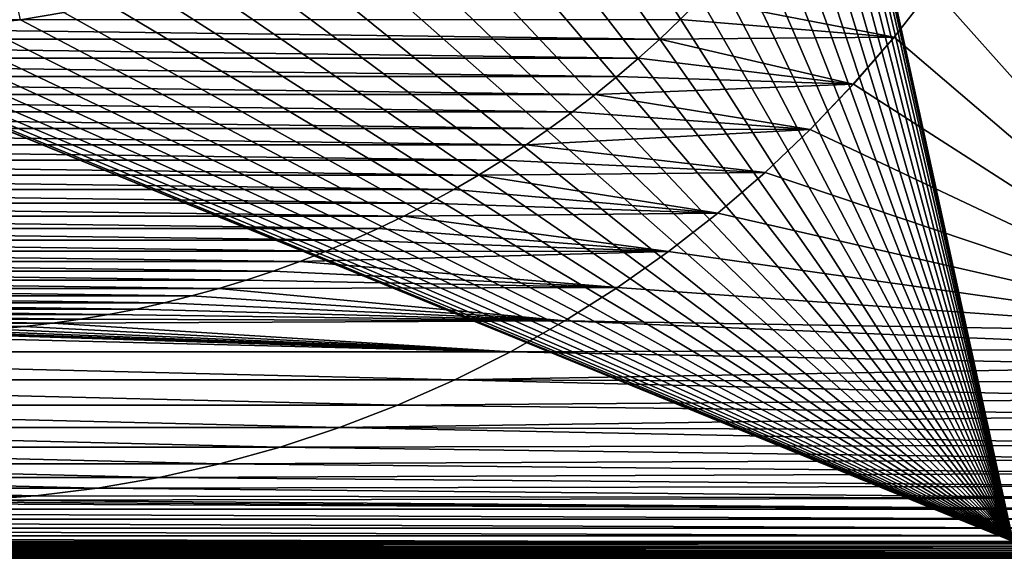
# Model space of a CAD drawing. Header units: metres. Extents: x -24 to 236, y -24 to 24.
# Tile 18 of 256: x 1.93 to 19.34, y -23.5 to -13.97. Entities that reach past the tile are written whole.
import ezdxf

# ---------------------------------------------------------------- set-up
doc = ezdxf.new("R2010")
doc.units = ezdxf.units.M
doc.layers.add('solid_10392024', color=7, linetype='CONTINUOUS')

msp = doc.modelspace()

# ---------------------------------------------------------------- linework, layer by layer
at = {"layer": 'solid_10392024'}
for points in [[(13.758767, 3.083206, 4), (19.5, -23.200001, 4), (19.5, 23.200001, 4)], [(13.758767, 3.083206, 4), (13.90764, 2.32088, 4), (19.5, -23.200001, 4)], [(13.90764, 2.32088, 4), (14.014434, 1.550996, 4), (19.5, -23.200001, 4)], [(14.014434, 1.550996, 4), (14.078498, 0.777724, 4), (19.5, -23.200001, 4)], [(14.078498, 0.777724, 4), (14.1, 0, 4), (19.5, -23.200001, 4)], [(14.1, 0, 4), (14.078498, -0.777724, 4), (19.5, -23.200001, 4)], [(14.078498, -0.777724, 4), (14.014434, -1.550996, 4), (19.5, -23.200001, 4)], [(14.014434, -1.550996, 4), (13.90764, -2.32088, 4), (19.5, -23.200001, 4)], [(13.90764, -2.32088, 4), (13.758767, -3.083206, 4), (19.5, -23.200001, 4)], [(13.758767, -3.083206, 4), (13.567901, -3.836809, 4), (19.5, -23.200001, 4)], [(13.567901, -3.836809, 4), (13.336092, -4.578027, 4), (19.5, -23.200001, 4)], [(13.336092, -4.578027, 4), (13.063457, -5.30615, 4), (19.5, -23.200001, 4)], [(13.063457, -5.30615, 4), (12.751531, -6.017305, 4), (19.5, -23.200001, 4)], [(12.751531, -6.017305, 4), (12.400441, -6.711065, 4), (19.5, -23.200001, 4)], [(12.400441, -6.711065, 4), (12.012174, -7.383564, 4), (19.5, -23.200001, 4)], [(12.012174, -7.383564, 4), (11.586905, -8.034497, 4), (19.5, -23.200001, 4)], [(11.586905, -8.034497, 4), (11.12699, -8.660212, 4), (19.5, -23.200001, 4)], [(11.12699, -8.660212, 4), (10.632733, -9.260382, 4), (19.5, -23.200001, 4)], [(0.839321, -9.061184, 9.4), (1.164514, -14.051829, 4.4), (1.936805, -13.966345, 4.4)], [(10.632733, -9.260382, 4), (10.106724, -9.831742, 4), (19.5, -23.200001, 4)], [(10.106724, -9.831742, 4), (9.549519, -10.373839, 4), (19.5, -23.200001, 4)], [(9.549519, -10.373839, 4), (8.963761, -10.883929, 4), (19.5, -23.200001, 4)], [(19.298655, -11.567616), (19.843466, -10.60594), (23.5, -19.5)], [(8.963761, -10.883929, 4), (8.350419, -11.361358, 4), (19.5, -23.200001, 4)], [(8.350419, -11.361358, 4), (7.711977, -11.803995, 4), (19.5, -23.200001, 4)], [(18.708073, -12.500306), (19.298655, -11.567616), (23.5, -19.5)], [(7.711977, -11.803995, 4), (7.05, -12.210958, 4), (19.5, -23.200001, 4)], [(7.05, -12.210958, 4), (6.366571, -12.580766, 4), (19.5, -23.200001, 4)], [(18.071957, -13.403482), (18.708073, -12.500306), (23.5, -19.5)], [(6.366571, -12.580766, 4), (5.664015, -12.912354, 4), (19.5, -23.200001, 4)], [(-5.664015, -12.912354, 4), (-19.5, -23.200001, 4), (19.5, -23.200001, 4)], [(-4.943879, -13.204809, 4), (-5.664015, -12.912354, 4), (19.5, -23.200001, 4)], [(5.664015, -12.912354, 4), (4.943879, -13.204809, 4), (19.5, -23.200001, 4)], [(-4.209249, -13.457046, 4), (-4.943879, -13.204809, 4), (19.5, -23.200001, 4)], [(4.943879, -13.204809, 4), (4.209249, -13.457046, 4), (19.5, -23.200001, 4)], [(17.392918, -14.273596, 0.009358), (13.964781, -13.61009, 0.009358), (18.071981, -13.403437, 0.009358)], [(17.392918, -14.273596, 0.009358), (18.071981, -13.403437, 0.009358), (17.393, -14.273497)], [(18.071981, -13.403437, 0.009358), (18.071957, -13.403482), (17.393, -14.273497)], [(17.393, -14.273497), (18.071957, -13.403482), (23.5, -19.5)], [(-3.461177, -13.668551, 4), (-4.209249, -13.457046, 4), (19.5, -23.200001, 4)], [(4.209249, -13.457046, 4), (3.461177, -13.668551, 4), (19.5, -23.200001, 4)], [(-2.703359, -13.838408, 4), (-3.461177, -13.668551, 4), (19.5, -23.200001, 4)], [(3.461177, -13.668551, 4), (2.703359, -13.838408, 4), (19.5, -23.200001, 4)], [(17.392918, -14.273596, 0.009358), (13.61009, -13.964781, 0.009358), (13.964781, -13.61009, 0.009358)], [(-1.936468, -13.966362, 4), (-2.703359, -13.838408, 4), (19.5, -23.200001, 4)], [(2.703359, -13.838408, 4), (1.936468, -13.966362, 4), (19.5, -23.200001, 4)], [(1.936805, -13.966345, 4.4), (1.936468, -13.966362, 4), (2.703359, -13.838408, 4)], [(-13.610254, -13.964614), (13.610254, -13.964614), (13.245995, -14.310543)], [(-13.610254, -13.964614), (13.245995, -14.310543), (-13.245995, -14.310543)], [(-1.164626, -14.051803, 4), (-1.936468, -13.966362, 4), (19.5, -23.200001, 4)], [(-0.388268, -14.094629, 4), (-1.164626, -14.051803, 4), (19.5, -23.200001, 4)], [(0.388268, -14.094629, 4), (-0.388268, -14.094629, 4), (19.5, -23.200001, 4)], [(1.164626, -14.051803, 4), (0.388268, -14.094629, 4), (19.5, -23.200001, 4)], [(1.936805, -13.966345, 4.4), (1.164514, -14.051829, 4.4), (1.936468, -13.966362, 4)], [(1.164514, -14.051829, 4.4), (1.164626, -14.051803, 4), (1.936468, -13.966362, 4)], [(1.936468, -13.966362, 4), (1.164626, -14.051803, 4), (19.5, -23.200001, 4)], [(13.61009, -13.964781, 0.009358), (13.245918, -14.31063, 0.009358), (13.245995, -14.310543)], [(17.392918, -14.273596, 0.009358), (13.245918, -14.31063, 0.009358), (13.61009, -13.964781, 0.009358)], [(13.61009, -13.964781, 0.009358), (13.245995, -14.310543), (13.610254, -13.964614)], [(16.671183, -15.110278, 0.009358), (13.245918, -14.31063, 0.009358), (17.392918, -14.273596, 0.009358)], [(16.671183, -15.110278, 0.009358), (17.392918, -14.273596, 0.009358), (16.671337, -15.110114)], [(16.671337, -15.110114), (17.393, -14.273497), (23.5, -19.5)], [(17.392918, -14.273596, 0.009358), (17.393, -14.273497), (16.671337, -15.110114)], [(-13.245995, -14.310543), (13.245995, -14.310543), (12.872741, -14.647211)], [(-13.245995, -14.310543), (12.872741, -14.647211), (-12.872741, -14.647211)], [(12.872781, -14.647189, 0.009358), (12.872741, -14.647211), (13.245995, -14.310543)], [(13.245918, -14.31063, 0.009358), (12.872781, -14.647189, 0.009358), (13.245995, -14.310543)], [(16.671183, -15.110278, 0.009358), (12.872781, -14.647189, 0.009358), (13.245918, -14.31063, 0.009358)], [(-12.872741, -14.647211), (12.872741, -14.647211), (12.491285, -14.973895)], [(-12.872741, -14.647211), (12.491285, -14.973895), (-12.491285, -14.973895)], [(12.491416, -14.973789, 0.009358), (12.491285, -14.973895), (12.872741, -14.647211)], [(12.872781, -14.647189, 0.009358), (12.491416, -14.973789, 0.009358), (12.872741, -14.647211)], [(16.671183, -15.110278, 0.009358), (12.491416, -14.973789, 0.009358), (12.872781, -14.647189, 0.009358)], [(-12.491285, -14.973895), (12.491285, -14.973895), (12.101945, -15.290274)], [(-12.491285, -14.973895), (12.101945, -15.290274), (-12.101945, -15.290274)], [(12.102103, -15.290144, 0.009358), (12.101945, -15.290274), (12.491285, -14.973895)], [(12.491416, -14.973789, 0.009358), (12.102103, -15.290144, 0.009358), (12.491285, -14.973895)], [(16.671183, -15.110278, 0.009358), (12.102103, -15.290144, 0.009358), (12.491416, -14.973789, 0.009358)], [(15.9101, -15.909671, 0.009358), (12.102103, -15.290144, 0.009358), (16.671183, -15.110278, 0.009358)], [(15.9101, -15.909671, 0.009358), (16.671183, -15.110278, 0.009358), (15.910172, -15.909586)], [(15.910172, -15.909586), (16.671337, -15.110114), (23.5, -19.5)], [(16.671183, -15.110278, 0.009358), (16.671337, -15.110114), (15.910172, -15.909586)], [(-12.101945, -15.290274), (12.101945, -15.290274), (11.704072, -15.596898)], [(-12.101945, -15.290274), (11.704072, -15.596898), (-11.704072, -15.596898)], [(11.704224, -15.59678, 0.009358), (11.704072, -15.596898), (12.101945, -15.290274)], [(12.102103, -15.290144, 0.009358), (11.704224, -15.59678, 0.009358), (12.101945, -15.290274)], [(15.9101, -15.909671, 0.009358), (11.704224, -15.59678, 0.009358), (12.102103, -15.290144, 0.009358)], [(-11.704072, -15.596898), (11.704072, -15.596898), (11.29836, -15.893268)], [(-11.704072, -15.596898), (11.29836, -15.893268), (-11.29836, -15.893268)], [(11.298481, -15.893181, 0.009358), (11.29836, -15.893268), (11.704072, -15.596898)], [(11.704224, -15.59678, 0.009358), (11.298481, -15.893181, 0.009358), (11.704072, -15.596898)], [(15.9101, -15.909671, 0.009358), (11.298481, -15.893181, 0.009358), (11.704224, -15.59678, 0.009358)], [(-11.29836, -15.893268), (11.29836, -15.893268), (10.885601, -16.178802)], [(-11.29836, -15.893268), (10.885601, -16.178802), (-10.885601, -16.178802)], [(10.885676, -16.178753, 0.009358), (10.885601, -16.178802), (11.29836, -15.893268)], [(11.298481, -15.893181, 0.009358), (10.885676, -16.178753, 0.009358), (11.29836, -15.893268)], [(15.9101, -15.909671, 0.009358), (10.885676, -16.178753, 0.009358), (11.298481, -15.893181, 0.009358)], [(15.109833, -16.671591, 0.009358), (10.885676, -16.178753, 0.009358), (15.9101, -15.909671, 0.009358)], [(15.109662, -16.671732), (15.910172, -15.909586), (23.5, -19.5)], [(15.9101, -15.909671, 0.009358), (15.910172, -15.909586), (15.109662, -16.671732)], [(15.109833, -16.671591, 0.009358), (15.9101, -15.909671, 0.009358), (15.109662, -16.671732)], [(-10.885601, -16.178802), (10.885601, -16.178802), (10.465812, -16.453455)], [(-10.885601, -16.178802), (10.465812, -16.453455), (-10.465812, -16.453455)], [(10.465813, -16.453447, 0.009358), (10.465812, -16.453455), (10.885601, -16.178802)], [(10.885676, -16.178753, 0.009358), (10.465813, -16.453447, 0.009358), (10.885601, -16.178802)], [(15.109833, -16.671591, 0.009358), (10.465813, -16.453447, 0.009358), (10.885676, -16.178753, 0.009358)], [(-10.465812, -16.453455), (10.465812, -16.453455), (10.038558, -16.717539)], [(-10.465812, -16.453455), (10.038558, -16.717539), (-10.038558, -16.717539)], [(10.465813, -16.453447, 0.009358), (10.038448, -16.717592, 0.009358), (10.465812, -16.453455)], [(15.109833, -16.671591, 0.009358), (10.038448, -16.717592, 0.009358), (10.465813, -16.453447, 0.009358)], [(10.038448, -16.717592, 0.009358), (10.038558, -16.717539), (10.465812, -16.453455)], [(-10.038558, -16.717539), (10.038558, -16.717539), (9.604627, -16.970579)], [(-10.038558, -16.717539), (9.604627, -16.970579), (-9.604627, -16.970579)], [(10.038448, -16.717592, 0.009358), (9.604424, -16.970684, 0.009358), (9.604627, -16.970579)], [(14.274053, -17.392532, 0.009358), (9.604424, -16.970684, 0.009358), (10.038448, -16.717592, 0.009358)], [(10.038448, -16.717592, 0.009358), (9.604627, -16.970579), (10.038558, -16.717539)], [(14.274053, -17.392532, 0.009358), (10.038448, -16.717592, 0.009358), (15.109833, -16.671591, 0.009358)], [(14.273906, -17.392668), (15.109662, -16.671732), (23.5, -19.5)], [(14.274053, -17.392532, 0.009358), (15.109662, -16.671732), (14.273906, -17.392668)], [(14.274053, -17.392532, 0.009358), (15.109833, -16.671591, 0.009358), (15.109662, -16.671732)], [(-9.604627, -16.970579), (9.604627, -16.970579), (9.164818, -17.212091)], [(-9.604627, -16.970579), (9.164818, -17.212091), (-9.164818, -17.212091)], [(9.604424, -16.970684, 0.009358), (9.164589, -17.212214, 0.009358), (9.164818, -17.212091)], [(14.274053, -17.392532, 0.009358), (9.164589, -17.212214, 0.009358), (9.604424, -16.970684, 0.009358)], [(9.604424, -16.970684, 0.009358), (9.164818, -17.212091), (9.604627, -16.970579)], [(-9.164818, -17.212091), (9.164818, -17.212091), (8.718707, -17.442266)], [(-9.164818, -17.212091), (8.718707, -17.442266), (-8.718707, -17.442266)], [(9.164589, -17.212214, 0.009358), (8.718561, -17.44235, 0.009358), (8.718707, -17.442266)], [(14.274053, -17.392532, 0.009358), (8.718561, -17.44235, 0.009358), (9.164589, -17.212214, 0.009358)], [(9.164589, -17.212214, 0.009358), (8.718707, -17.442266), (9.164818, -17.212091)], [(13.402974, -18.07234, 0.009358), (8.718561, -17.44235, 0.009358), (14.274053, -17.392532, 0.009358)], [(13.402974, -18.07234, 0.009358), (14.274053, -17.392532, 0.009358), (13.403082, -18.072269)], [(14.274053, -17.392532, 0.009358), (14.273906, -17.392668), (13.403082, -18.072269)], [(13.403082, -18.072269), (14.273906, -17.392668), (23.5, -19.5)], [(-8.718707, -17.442266), (8.718707, -17.442266), (8.266253, -17.661169)], [(-8.718707, -17.442266), (8.266253, -17.661169), (-8.266253, -17.661169)], [(8.266256, -17.661182, 0.009358), (8.266253, -17.661169), (8.718707, -17.442266)], [(8.718561, -17.44235, 0.009358), (8.266256, -17.661182, 0.009358), (8.718707, -17.442266)], [(13.402974, -18.07234, 0.009358), (8.266256, -17.661182, 0.009358), (8.718561, -17.44235, 0.009358)], [(-8.266253, -17.661169), (8.266253, -17.661169), (7.808427, -17.868338)], [(-8.266253, -17.661169), (7.808427, -17.868338), (-7.808427, -17.868338)], [(7.808574, -17.868282, 0.009358), (7.808427, -17.868338), (8.266253, -17.661169)], [(8.266256, -17.661182, 0.009358), (7.808574, -17.868282, 0.009358), (8.266253, -17.661169)], [(13.402974, -18.07234, 0.009358), (7.808574, -17.868282, 0.009358), (8.266256, -17.661182, 0.009358)], [(-7.808427, -17.868338), (7.808427, -17.868338), (7.346132, -18.063341)], [(-7.808427, -17.868338), (7.346132, -18.063341), (-7.346132, -18.063341)], [(7.346344, -18.063253, 0.009358), (7.346132, -18.063341), (7.808427, -17.868338)], [(7.808574, -17.868282, 0.009358), (7.346344, -18.063253, 0.009358), (7.808427, -17.868338)], [(13.402974, -18.07234, 0.009358), (7.346344, -18.063253, 0.009358), (7.808574, -17.868282, 0.009358)], [(-7.346132, -18.063341), (7.346132, -18.063341), (6.878671, -18.246447)], [(-7.346132, -18.063341), (6.878671, -18.246447), (-6.878671, -18.246447)], [(6.878872, -18.246365, 0.009358), (6.878671, -18.246447), (7.346132, -18.063341)], [(7.346344, -18.063253, 0.009358), (6.878872, -18.246365, 0.009358), (7.346132, -18.063341)], [(13.402974, -18.07234, 0.009358), (6.878872, -18.246365, 0.009358), (7.346344, -18.063253, 0.009358)], [(12.500529, -18.707895, 0.009358), (6.878872, -18.246365, 0.009358), (13.402974, -18.07234, 0.009358)], [(12.500529, -18.707895, 0.009358), (13.402974, -18.07234, 0.009358), (12.500681, -18.707787)], [(12.500681, -18.707787), (13.403082, -18.072269), (23.5, -19.5)], [(13.402974, -18.07234, 0.009358), (13.403082, -18.072269), (12.500681, -18.707787)], [(-6.878671, -18.246447), (6.878671, -18.246447), (6.406289, -18.417603)], [(-6.878671, -18.246447), (6.406289, -18.417603), (-6.406289, -18.417603)], [(6.406436, -18.417547, 0.009358), (6.406289, -18.417603), (6.878671, -18.246447)], [(6.878872, -18.246365, 0.009358), (6.406436, -18.417547, 0.009358), (6.878671, -18.246447)], [(12.500529, -18.707895, 0.009358), (6.406436, -18.417547, 0.009358), (6.878872, -18.246365, 0.009358)], [(-6.406289, -18.417603), (6.406289, -18.417603), (5.929899, -18.576488)], [(-6.406289, -18.417603), (5.929899, -18.576488), (-5.929899, -18.576488)], [(5.929976, -18.576462, 0.009358), (5.929899, -18.576488), (6.406289, -18.417603)], [(6.406436, -18.417547, 0.009358), (5.929976, -18.576462, 0.009358), (6.406289, -18.417603)], [(12.500529, -18.707895, 0.009358), (5.929976, -18.576462, 0.009358), (6.406436, -18.417547, 0.009358)], [(-5.929899, -18.576488), (5.929899, -18.576488), (5.450191, -18.722853)], [(-5.929899, -18.576488), (5.450191, -18.722853), (-5.450191, -18.722853)], [(5.450199, -18.722849, 0.009358), (5.450191, -18.722853), (5.929899, -18.576488)], [(5.929976, -18.576462, 0.009358), (5.450199, -18.722849, 0.009358), (5.929899, -18.576488)], [(12.500529, -18.707895, 0.009358), (5.450199, -18.722849, 0.009358), (5.929976, -18.576462, 0.009358)], [(-5.450191, -18.722853), (5.450191, -18.722853), (4.966346, -18.856941)], [(-5.450191, -18.722853), (4.966346, -18.856941), (-4.966346, -18.856941)], [(5.450199, -18.722849, 0.009358), (4.966249, -18.856958, 0.009358), (5.450191, -18.722853)], [(11.567045, -19.299038, 0.009358), (4.966249, -18.856958, 0.009358), (5.450199, -18.722849, 0.009358)], [(4.966249, -18.856958, 0.009358), (4.966346, -18.856941), (5.450191, -18.722853)], [(11.567045, -19.299038, 0.009358), (5.450199, -18.722849, 0.009358), (12.500529, -18.707895, 0.009358)], [(11.567045, -19.299038, 0.009358), (12.500529, -18.707895, 0.009358), (11.56708, -19.299015)], [(11.56708, -19.299015), (12.500681, -18.707787), (23.5, -19.5)], [(12.500529, -18.707895, 0.009358), (12.500681, -18.707787), (11.56708, -19.299015)], [(-4.966346, -18.856941), (4.966346, -18.856941), (4.478911, -18.978626)], [(-4.966346, -18.856941), (4.478911, -18.978626), (-4.478911, -18.978626)], [(-4.478911, -18.978626), (4.478911, -18.978626), (3.988806, -19.087675)], [(-4.478911, -18.978626), (3.988806, -19.087675), (-3.988806, -19.087675)], [(4.47871, -18.978666, 0.009358), (3.98855, -19.087725, 0.009358), (3.988806, -19.087675)], [(11.567045, -19.299038, 0.009358), (3.98855, -19.087725, 0.009358), (4.47871, -18.978666, 0.009358)], [(4.47871, -18.978666, 0.009358), (3.988806, -19.087675), (4.478911, -18.978626)], [(4.966249, -18.856958, 0.009358), (4.47871, -18.978666, 0.009358), (4.478911, -18.978626)], [(11.567045, -19.299038, 0.009358), (4.47871, -18.978666, 0.009358), (4.966249, -18.856958, 0.009358)], [(4.966249, -18.856958, 0.009358), (4.478911, -18.978626), (4.966346, -18.856941)], [(-3.988806, -19.087675), (3.988806, -19.087675), (3.496461, -19.183952)], [(-3.988806, -19.087675), (3.496461, -19.183952), (-3.496461, -19.183952)], [(3.98855, -19.087725, 0.009358), (3.496251, -19.183996, 0.009358), (3.496461, -19.183952)], [(11.567045, -19.299038, 0.009358), (3.496251, -19.183996, 0.009358), (3.98855, -19.087725, 0.009358)], [(3.98855, -19.087725, 0.009358), (3.496461, -19.183952), (3.988806, -19.087675)], [(-11.567045, -19.299038, 0.009358), (-0.501801, -19.493517, 0.009358), (10.606611, -19.84309, 0.009358)], [(-11.567045, -19.299038, 0.009358), (10.606611, -19.84309, 0.009358), (-10.606611, -19.84309, 0.009358)], [(-3.496461, -19.183952), (3.496461, -19.183952), (3.001028, -19.267633)], [(-3.496461, -19.183952), (3.001028, -19.267633), (-3.001028, -19.267633)], [(-3.001028, -19.267633), (3.001028, -19.267633), (2.503399, -19.338596)], [(-3.001028, -19.267633), (2.503399, -19.338596), (-2.503399, -19.338596)], [(2.503517, -19.338593, 0.009358), (2.503399, -19.338596), (3.001028, -19.267633)], [(3.00097, -19.267656, 0.009358), (2.503517, -19.338593, 0.009358), (3.001028, -19.267633)], [(11.567045, -19.299038, 0.009358), (2.503517, -19.338593, 0.009358), (3.00097, -19.267656, 0.009358)], [(10.606611, -19.84309, 0.009358), (2.503517, -19.338593, 0.009358), (11.567045, -19.299038, 0.009358)], [(3.00097, -19.267656, 0.009358), (3.001028, -19.267633), (3.496461, -19.183952)], [(3.496251, -19.183996, 0.009358), (3.00097, -19.267656, 0.009358), (3.496461, -19.183952)], [(11.567045, -19.299038, 0.009358), (3.00097, -19.267656, 0.009358), (3.496251, -19.183996, 0.009358)], [(10.606526, -19.84313), (11.56708, -19.299015), (23.488707, -19.79974)], [(11.567045, -19.299038, 0.009358), (11.56708, -19.299015), (10.606526, -19.84313)], [(10.606611, -19.84309, 0.009358), (11.567045, -19.299038, 0.009358), (10.606526, -19.84313)], [(11.56708, -19.299015), (23.5, -19.5), (23.488707, -19.79974)], [(-2.503399, -19.338596), (2.503399, -19.338596), (2.004644, -19.396683)], [(-2.503399, -19.338596), (2.004644, -19.396683), (-2.004644, -19.396683)], [(-2.004644, -19.396683), (2.004644, -19.396683), (1.504973, -19.441824)], [(10.606611, -19.84309, 0.009358), (-0.501801, -19.493517, 0.009358), (0, -19.5, 0.009358)], [(10.606611, -19.84309, 0.009358), (0, -19.5, 0.009358), (0.501801, -19.493517, 0.009358)], [(10.606611, -19.84309, 0.009358), (0.501801, -19.493517, 0.009358), (1.003871, -19.4741, 0.009358)], [(10.606611, -19.84309, 0.009358), (1.003871, -19.4741, 0.009358), (1.505215, -19.441799, 0.009358)], [(1.505215, -19.441799, 0.009358), (1.504973, -19.441824), (2.004644, -19.396683)], [(2.00488, -19.39666, 0.009358), (1.505215, -19.441799, 0.009358), (2.004644, -19.396683)], [(10.606611, -19.84309, 0.009358), (1.505215, -19.441799, 0.009358), (2.00488, -19.39666, 0.009358)], [(2.00488, -19.39666, 0.009358), (2.004644, -19.396683), (2.503399, -19.338596)], [(2.503517, -19.338593, 0.009358), (2.00488, -19.39666, 0.009358), (2.503399, -19.338596)], [(10.606611, -19.84309, 0.009358), (2.00488, -19.39666, 0.009358), (2.503517, -19.338593, 0.009358)], [(-10.606611, -19.84309, 0.009358), (10.606611, -19.84309, 0.009358), (9.619731, -20.33987, 0.009358)], [(-10.606611, -19.84309, 0.009358), (9.619731, -20.33987, 0.009358), (-9.619731, -20.33987, 0.009358)], [(9.619543, -20.339954), (10.606526, -19.84313), (23.455318, -20.096203)], [(9.619731, -20.33987, 0.009358), (10.606526, -19.84313), (9.619543, -20.339954)], [(9.619731, -20.33987, 0.009358), (10.606611, -19.84309, 0.009358), (10.606526, -19.84313)], [(10.606526, -19.84313), (23.488707, -19.79974), (23.455318, -20.096203)], [(9.619543, -20.339954), (23.455318, -20.096203), (23.399687, -20.390081)], [(-9.619731, -20.33987, 0.009358), (9.619731, -20.33987, 0.009358), (8.610538, -20.787182, 0.009358)], [(-9.619731, -20.33987, 0.009358), (8.610538, -20.787182, 0.009358), (-8.610538, -20.787182, 0.009358)], [(9.619731, -20.33987, 0.009358), (9.619543, -20.339954), (8.61052, -20.787203)], [(8.610538, -20.787182, 0.009358), (9.619731, -20.33987, 0.009358), (8.61052, -20.787203)], [(8.61052, -20.787203), (9.619543, -20.339954), (23.322371, -20.678732)], [(9.619543, -20.339954), (23.399687, -20.390081), (23.322371, -20.678732)], [(8.61052, -20.787203), (23.322371, -20.678732), (23.223406, -20.961464)], [(-8.610538, -20.787182, 0.009358), (8.610538, -20.787182, 0.009358), (7.579788, -21.184818, 0.009358)], [(-8.610538, -20.787182, 0.009358), (7.579788, -21.184818, 0.009358), (-7.579788, -21.184818, 0.009358)], [(7.579788, -21.184818, 0.009358), (8.610538, -20.787182, 0.009358), (7.580043, -21.184732)], [(8.610538, -20.787182, 0.009358), (8.61052, -20.787203), (7.580043, -21.184732)], [(7.580043, -21.184732), (8.61052, -20.787203), (23.223406, -20.961464)], [(7.580043, -21.184732), (23.223406, -20.961464), (23.103884, -21.235502)], [(-7.579788, -21.184818, 0.009358), (7.579788, -21.184818, 0.009358), (6.531534, -21.531076, 0.009358)], [(-7.579788, -21.184818, 0.009358), (6.531534, -21.531076, 0.009358), (-6.531534, -21.531076, 0.009358)], [(6.531534, -21.531076, 0.009358), (7.579788, -21.184818, 0.009358), (6.531645, -21.531029)], [(6.531645, -21.531029), (7.580043, -21.184732), (22.963957, -21.500193)], [(7.579788, -21.184818, 0.009358), (7.580043, -21.184732), (6.531645, -21.531029)], [(7.580043, -21.184732), (23.103884, -21.235502), (22.963957, -21.500193)], [(-6.531534, -21.531076, 0.009358), (6.531534, -21.531076, 0.009358), (5.466863, -21.825747, 0.009358)], [(-6.531534, -21.531076, 0.009358), (5.466863, -21.825747, 0.009358), (-5.466863, -21.825747, 0.009358)], [(5.466675, -21.825792), (6.531645, -21.531029), (22.80505, -21.753122)], [(6.531534, -21.531076, 0.009358), (6.531645, -21.531029), (5.466675, -21.825792)], [(5.466863, -21.825747, 0.009358), (6.531534, -21.531076, 0.009358), (5.466675, -21.825792)], [(6.531645, -21.531029), (22.963957, -21.500193), (22.80505, -21.753122)], [(5.466675, -21.825792), (22.80505, -21.753122), (22.627302, -21.993961)], [(-5.466863, -21.825747, 0.009358), (5.466863, -21.825747, 0.009358), (4.389622, -22.067608, 0.009358)], [(-5.466863, -21.825747, 0.009358), (4.389622, -22.067608, 0.009358), (-4.389622, -22.067608, 0.009358)], [(4.389421, -22.067652), (5.466675, -21.825792), (22.627302, -21.993961)], [(4.389622, -22.067608, 0.009358), (5.466675, -21.825792), (4.389421, -22.067652)], [(4.389622, -22.067608, 0.009358), (5.466863, -21.825747, 0.009358), (5.466675, -21.825792)], [(-4.389622, -22.067608, 0.009358), (4.389622, -22.067608, 0.009358), (3.301306, -22.256489, 0.009358)], [(-4.389622, -22.067608, 0.009358), (3.301306, -22.256489, 0.009358), (-3.301306, -22.256489, 0.009358)], [(3.301224, -22.2565), (4.389421, -22.067652), (22.432394, -22.220446)], [(3.301306, -22.256489, 0.009358), (4.389421, -22.067652), (3.301224, -22.2565)], [(3.301306, -22.256489, 0.009358), (4.389622, -22.067608, 0.009358), (4.389421, -22.067652)], [(4.389421, -22.067652), (22.627302, -21.993961), (22.432394, -22.220446)], [(-3.301306, -22.256489, 0.009358), (3.301306, -22.256489, 0.009358), (2.205432, -22.391609, 0.009358)], [(-3.301306, -22.256489, 0.009358), (2.205432, -22.391609, 0.009358), (-2.205432, -22.391609, 0.009358)], [(2.205432, -22.391609, 0.009358), (3.301306, -22.256489, 0.009358), (2.205575, -22.391605)], [(3.301306, -22.256489, 0.009358), (3.301224, -22.2565), (2.205575, -22.391605)], [(2.205575, -22.391605), (3.301224, -22.2565), (22.220446, -22.432394)], [(3.301224, -22.2565), (22.432394, -22.220446), (22.220446, -22.432394)], [(21.993961, -22.627302), (-21.993961, -22.627302), (-22.220446, -22.432394)], [(0, -22.499939), (21.993961, -22.627302), (-22.220446, -22.432394)], [(-2.205432, -22.391609, 0.009358), (2.205432, -22.391609, 0.009358), (1.103975, -22.4729, 0.009358)], [(1.103975, -22.4729, 0.009358), (2.205432, -22.391609, 0.009358), (1.104273, -22.472885)], [(1.104273, -22.472885), (2.205575, -22.391605), (22.220446, -22.432394)], [(2.205432, -22.391609, 0.009358), (2.205575, -22.391605), (1.104273, -22.472885)], [(1.104273, -22.472885), (22.220446, -22.432394), (21.993961, -22.627302)], [(21.753122, -22.80505), (-21.753122, -22.80505), (-21.993961, -22.627302)], [(21.993961, -22.627302), (21.753122, -22.80505), (-21.993961, -22.627302)], [(0, -22.499939), (1.104273, -22.472885), (21.993961, -22.627302)], [(21.500193, -22.963957), (-21.500193, -22.963957), (-21.753122, -22.80505)], [(21.753122, -22.80505), (21.500193, -22.963957), (-21.753122, -22.80505)], [(21.235502, -23.103884), (-21.235502, -23.103884), (-21.500193, -22.963957)], [(21.500193, -22.963957), (21.235502, -23.103884), (-21.500193, -22.963957)], [(20.961464, -23.223406), (-20.961464, -23.223406), (-21.235502, -23.103884)], [(21.235502, -23.103884), (20.961464, -23.223406), (-21.235502, -23.103884)], [(20.678732, -23.322371), (-20.678732, -23.322371), (-20.961464, -23.223406)], [(20.961464, -23.223406), (20.678732, -23.322371), (-20.961464, -23.223406)], [(20.390081, -23.399687), (-20.390081, -23.399687), (-20.678732, -23.322371)], [(20.678732, -23.322371), (20.390081, -23.399687), (-20.678732, -23.322371)], [(-19.5, -23.242313, 3.997001), (19.5, -23.200001, 4), (-19.5, -23.200001, 4)], [(-19.5, -23.242313, 3.997001), (19.5, -23.242313, 3.997001), (19.5, -23.200001, 4)], [(-19.5, -23.284191, 3.987944), (19.5, -23.284191, 3.987944), (19.5, -23.242313, 3.997001)], [(-19.5, -23.242313, 3.997001), (-19.5, -23.284191, 3.987944), (19.5, -23.242313, 3.997001)], [(-19.5, -23.324352, 3.973014), (19.5, -23.324352, 3.973014), (19.5, -23.284191, 3.987944)], [(-19.5, -23.284191, 3.987944), (-19.5, -23.324352, 3.973014), (19.5, -23.284191, 3.987944)], [(-19.5, -23.361977, 3.952515), (19.5, -23.361977, 3.952515), (19.5, -23.324352, 3.973014)], [(-19.5, -23.324352, 3.973014), (-19.5, -23.361977, 3.952515), (19.5, -23.324352, 3.973014)], [(20.096203, -23.455318), (-20.096203, -23.455318), (-20.390081, -23.399687)], [(20.390081, -23.399687), (20.096203, -23.455318), (-20.390081, -23.399687)], [(19.79974, -23.488707), (-19.79974, -23.488707), (-20.096203, -23.455318)], [(20.096203, -23.455318), (19.79974, -23.488707), (-20.096203, -23.455318)], [(19.5, -23.5), (-19.5, -23.5), (-19.79974, -23.488707)], [(19.79974, -23.488707), (19.5, -23.5), (-19.79974, -23.488707)], [(-19.5, -23.396296, 3.926865), (19.5, -23.396296, 3.926865), (19.5, -23.361977, 3.952515)], [(-19.5, -23.361977, 3.952515), (-19.5, -23.396296, 3.926865), (19.5, -23.361977, 3.952515)], [(-19.5, -23.426613, 3.896588), (19.5, -23.426613, 3.896588), (19.5, -23.396296, 3.926865)], [(-19.5, -23.396296, 3.926865), (-19.5, -23.426613, 3.896588), (19.5, -23.396296, 3.926865)], [(-19.5, -23.452307, 3.8623), (19.5, -23.452307, 3.8623), (19.5, -23.426613, 3.896588)], [(-19.5, -23.426613, 3.896588), (-19.5, -23.452307, 3.8623), (19.5, -23.426613, 3.896588)], [(-19.5, -23.472855, 3.824703), (19.5, -23.472855, 3.824703), (19.5, -23.452307, 3.8623)], [(-19.5, -23.452307, 3.8623), (-19.5, -23.472855, 3.824703), (19.5, -23.452307, 3.8623)], [(-19.5, -23.487835, 3.784561), (19.5, -23.487835, 3.784561), (19.5, -23.472855, 3.824703)], [(-19.5, -23.472855, 3.824703), (-19.5, -23.487835, 3.784561), (19.5, -23.472855, 3.824703)], [(-19.5, -23.496946, 3.742694), (19.5, -23.496946, 3.742694), (19.5, -23.487835, 3.784561)], [(-19.5, -23.487835, 3.784561), (-19.5, -23.496946, 3.742694), (19.5, -23.487835, 3.784561)], [(19.5, -23.496946, 3.742694), (-19.5, -23.5, 3.7), (19.5, -23.5, 3.7)], [(-19.5, -23.496946, 3.742694), (-19.5, -23.5, 3.7), (19.5, -23.496946, 3.742694)], [(-19.5, -23.5, 3.7), (-19.5, -23.5), (19.5, -23.5)], [(19.5, -23.5, 3.7), (-19.5, -23.5, 3.7), (19.5, -23.5)]]:
    msp.add_3dface(points, dxfattribs=at)

doc.saveas('drawing.dxf')
